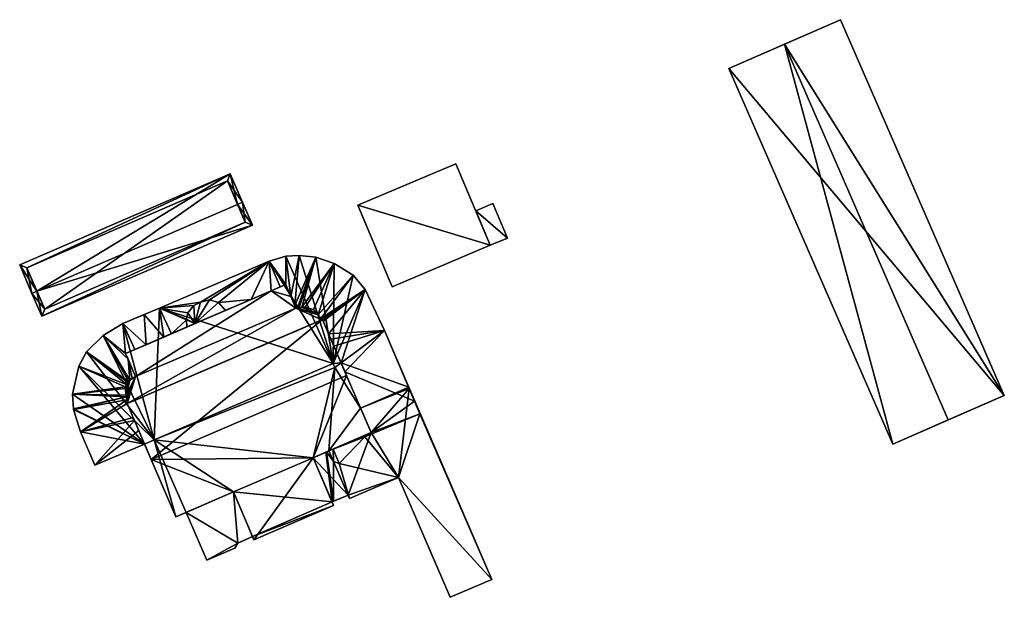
# Model space of a CAD drawing. Header units: inches. Extents: x 2558739 to 2563058, y 1133992 to 1137021.
# Tile 13 of 97: x 2560844 to 2560979, y 1133994 to 1134073. Entities that reach past the tile are written whole.
import ezdxf

# ---------------------------------------------------------------- set-up
doc = ezdxf.new("R2010")
doc.units = ezdxf.units.IN
doc.header["$MEASUREMENT"] = 0
doc.layers.add('Gebaeude Einzelhaus', color=10, linetype='Continuous')
doc.layers.add('Offenes Gebaeude', color=10, linetype='Continuous')

msp = doc.modelspace()

# ---------------------------------------------------------------- meshes
at = {"layer": 'Gebaeude Einzelhaus'}
mesh = msp.add_polyface(dxfattribs=at)
corners = [(2560979.105, 1134021.45, 386.337), (2560948.865, 1134069.765, 387.76), (2560971.406, 1134018.091, 387.76), (2560956.564, 1134073.124, 386.338), (2560941.228, 1134066.434, 386.338), (2560963.769, 1134014.76, 386.337), (2560963.769, 1134014.76, 375.567), (2560941.228, 1134066.434, 375.567), (2560979.105, 1134021.45, 375.567), (2560956.564, 1134073.124, 375.567)]
mesh.append_faces([[corners[k] for k in face] for face in [(1, 5, 2), (1, 4, 5), (3, 1, 0), (0, 1, 2)]], dxfattribs={"color": 13})
mesh.append_faces([[corners[k] for k in face] for face in [(6, 7, 8), (8, 7, 9), (4, 1, 7), (7, 1, 9), (9, 1, 3), (3, 0, 9), (9, 0, 8), (2, 8, 0), (2, 6, 8), (2, 5, 6), (5, 4, 6), (6, 4, 7)]], dxfattribs={"color": 41})
mesh = msp.add_polyface(dxfattribs=at)
corners = [(2560890.186, 1134047.611, 381.367), (2560908.421, 1134042.104, 381.367), (2560903.678, 1134053.318, 381.367), (2560894.929, 1134036.397, 381.367), (2560903.678, 1134053.318, 375.427), (2560908.421, 1134042.104, 375.427), (2560890.186, 1134047.611, 375.427), (2560894.929, 1134036.397, 375.427)]
mesh.append_faces([[corners[k] for k in face] for face in [(3, 1, 0), (0, 1, 2)]], dxfattribs={"color": 13})
mesh.append_faces([[corners[k] for k in face] for face in [(5, 7, 6), (5, 6, 4), (1, 7, 5), (3, 7, 1), (6, 7, 0), (0, 7, 3), (4, 6, 2), (2, 6, 0), (5, 4, 1), (1, 4, 2)]], dxfattribs={"color": 41})
mesh = msp.add_polyface(dxfattribs=at)
corners = [(2560873.667, 1134047.73, 382.901), (2560874.355, 1134048.028, 382.901), (2560872.665, 1134051.931, 381.004), (2560846.087, 1134035.793, 382.901), (2560843.709, 1134039.4, 381.004), (2560845.399, 1134035.495, 382.901), (2560846.763, 1134032.344, 381.004), (2560875.719, 1134044.876, 381.004), (2560844.695, 1134039.01, 381.338), (2560847.153, 1134033.33, 381.418), (2560874.733, 1134045.266, 381.418), (2560872.275, 1134050.945, 381.338), (2560874.733, 1134045.266, 375.439), (2560872.275, 1134050.945, 375.439), (2560844.695, 1134039.01, 375.439), (2560847.153, 1134033.33, 375.439)]
mesh.append_faces([[corners[k] for k in face] for face in [(11, 8, 2), (0, 11, 1), (10, 0, 1), (1, 11, 2), (7, 10, 1), (6, 9, 10), (6, 10, 7), (3, 9, 5), (8, 3, 5), (5, 9, 6), (2, 8, 4), (4, 8, 5), (3, 7, 0), (0, 7, 1), (3, 6, 7), (3, 5, 6), (3, 4, 5), (0, 2, 3), (3, 2, 4), (0, 1, 2)]], dxfattribs={"color": 13})
mesh.append_faces([[corners[k] for k in face] for face in [(13, 15, 14), (12, 15, 13), (10, 15, 12), (9, 15, 10), (14, 15, 3), (3, 15, 9), (8, 14, 3), (13, 14, 11), (11, 14, 8), (12, 13, 0), (0, 13, 11), (10, 12, 0)]], dxfattribs={"color": 41})
mesh = msp.add_polyface(dxfattribs=at)
corners = [(2560869.948, 1134025.259, 383.395), (2560885.336, 1134031.888, 386.475), (2560876.585, 1134028.118, 383.344), (2560877.203, 1134028.385, 383.355), (2560881.158, 1134030.088, 383.354), (2560881.876, 1134030.397, 383.384), (2560883.395, 1134031.052, 383.384), (2560886.804, 1134025.839, 375.415), (2560880.298, 1134040.599, 375.415), (2560882.15, 1134040.688, 375.415), (2560878.011, 1134039.903, 375.415), (2560862.939, 1134033.454, 375.415), (2560878.011, 1134039.903, 381.543), (2560880.298, 1134040.599, 381.543), (2560882.15, 1134040.688, 381.543), (2560884.411, 1134040.461, 381.543), (2560879.529, 1134036.376, 382.373), (2560880.293, 1134036.705, 384.263), (2560880.293, 1134036.705, 382.353), (2560878.308, 1134035.85, 382.449), (2560878.308, 1134035.85, 384.263), (2560875.554, 1134034.664, 382.436), (2560880.999, 1134035.066, 382.738), (2560880.999, 1134035.067, 384.547), (2560881, 1134035.065, 384.547), (2560881.534, 1134033.822, 383.011), (2560881.695, 1134033.45, 384.827), (2560881.695, 1134033.45, 383.087), (2560881.894, 1134033.505, 384.832), (2560882.129, 1134033.57, 383.042), (2560881.894, 1134033.505, 383.071), (2560882.129, 1134033.57, 384.837), (2560882.497, 1134033.586, 383.015), (2560882.963, 1134033.606, 384.884), (2560882.963, 1134033.606, 382.969), (2560882.497, 1134033.586, 384.858), (2560884.1, 1134033.274, 382.925), (2560884.739, 1134032.557, 385.149)]
mesh.append_faces([[corners[k] for k in face] for face in [(20, 26, 24), (23, 17, 20), (24, 23, 20), (35, 31, 28), (37, 28, 26), (37, 35, 28), (37, 33, 35), (19, 16, 12), (19, 12, 21), (13, 18, 22), (13, 12, 18), (18, 12, 16), (25, 14, 22), (22, 14, 13), (14, 25, 15), (15, 25, 30), (30, 25, 27), (15, 29, 32), (15, 30, 29)]], dxfattribs={"color": 13})
mesh.append_faces([[corners[k] for k in face] for face in [(0, 1, 2), (2, 1, 3), (3, 1, 4), (4, 1, 5), (5, 1, 6), (7, 8, 9), (7, 10, 8), (7, 11, 10), (12, 13, 10), (10, 13, 8), (13, 14, 8), (8, 14, 9), (14, 15, 9), (16, 17, 18), (19, 20, 16), (16, 20, 17), (19, 21, 20), (22, 17, 23), (22, 18, 17), (22, 23, 24), (25, 26, 27), (22, 24, 25), (25, 24, 26), (28, 27, 26), (29, 30, 31), (31, 30, 28), (28, 30, 27), (32, 33, 34), (29, 35, 32), (32, 35, 33), (29, 31, 35), (36, 34, 33)]], dxfattribs={"color": 41})
mesh = msp.add_polyface(dxfattribs=at)
corners = [(2560883.395, 1134031.052, 383.384), (2560885.336, 1134031.888, 385.284), (2560884.401, 1134031.485, 383.216), (2560884.902, 1134031.701, 383.126), (2560885.336, 1134031.888, 383.032), (2560885.336, 1134031.888, 386.475), (2560886.92, 1134028.211, 385.921), (2560886.804, 1134025.839, 375.415), (2560891.224, 1134036.011, 375.415), (2560887.896, 1134025.946, 375.415), (2560893.889, 1134030.388, 375.415), (2560889.544, 1134038.009, 375.415), (2560886.96, 1134039.594, 375.415), (2560884.411, 1134040.461, 375.415), (2560882.15, 1134040.688, 375.415), (2560884.411, 1134040.461, 381.543), (2560886.96, 1134039.594, 381.543), (2560889.544, 1134038.009, 381.543), (2560891.224, 1134036.011, 381.543), (2560893.889, 1134030.388, 381.543), (2560884.1, 1134033.274, 382.925), (2560882.963, 1134033.606, 384.884), (2560884.1, 1134033.274, 385.004), (2560884.739, 1134032.557, 382.995), (2560884.739, 1134032.557, 385.149), (2560885.174, 1134032.07, 383.033), (2560885.174, 1134032.07, 385.247), (2560886.502, 1134029.183, 383.151), (2560886.92, 1134028.211, 383.111), (2560885.439, 1134031.648, 383.047), (2560886.185, 1134029.918, 383.145), (2560881.695, 1134033.45, 384.827), (2560885.275, 1134031.862, 385.284), (2560885.298, 1134031.872, 385.284), (2560882.963, 1134033.606, 382.969), (2560882.497, 1134033.586, 383.015), (2560887.896, 1134025.946, 383.017)]
mesh.append_faces([[corners[k] for k in face] for face in [(24, 31, 32), (24, 22, 21), (24, 32, 26), (26, 32, 33), (26, 33, 1), (23, 16, 20), (20, 16, 34), (34, 16, 35), (15, 35, 16), (16, 23, 17), (17, 23, 25), (29, 30, 18), (18, 4, 29), (18, 25, 4), (18, 17, 25), (19, 30, 27), (19, 18, 30), (19, 28, 36), (19, 27, 28)]], dxfattribs={"color": 13})
mesh.append_faces([[corners[k] for k in face] for face in [(0, 1, 2), (2, 1, 3), (3, 1, 4), (0, 5, 1), (6, 1, 5), (7, 8, 9), (9, 8, 10), (7, 11, 8), (7, 12, 11), (7, 13, 12), (7, 14, 13), (14, 15, 13), (15, 16, 13), (13, 16, 12), (16, 17, 12), (12, 17, 11), (17, 18, 11), (11, 18, 8), (18, 19, 8), (8, 19, 10), (20, 21, 22), (23, 24, 25), (25, 24, 26), (20, 22, 23), (23, 22, 24), (4, 26, 1), (4, 25, 26), (27, 6, 28), (1, 29, 4), (27, 30, 6), (6, 30, 1), (1, 30, 29)]], dxfattribs={"color": 41})
mesh = msp.add_polyface(dxfattribs=at)
corners = [(2560858.501, 1134020.328, 386.475), (2560885.336, 1134031.888, 386.475), (2560869.948, 1134025.259, 383.395), (2560862.204, 1134015.334, 375.415), (2560862.939, 1134033.454, 375.415), (2560886.804, 1134025.839, 375.415), (2560862.939, 1134033.454, 381.543), (2560878.011, 1134039.903, 381.543), (2560878.011, 1134039.903, 375.415), (2560867.653, 1134033.82, 381.895), (2560866.843, 1134032.831, 382.032), (2560867.653, 1134033.82, 384.269), (2560866.843, 1134032.831, 384.268), (2560868.595, 1134034.306, 381.877), (2560868.595, 1134034.306, 384.269), (2560869.803, 1134034.598, 381.925), (2560869.803, 1134034.598, 384.268), (2560871.033, 1134034.24, 382.114), (2560871.033, 1134034.24, 384.267), (2560872.009, 1134033.148, 382.435), (2560872.009, 1134033.148, 384.263), (2560867.811, 1134031.333, 382.439), (2560866.715, 1134030.859, 384.263), (2560866.715, 1134030.859, 382.433), (2560867.811, 1134031.333, 384.263), (2560866.638, 1134031.843, 382.224), (2560866.638, 1134031.843, 384.266), (2560866.628, 1134031.968, 382.196), (2560866.628, 1134031.968, 384.266), (2560878.308, 1134035.85, 384.263), (2560867.815, 1134031.331, 382.44), (2560858.266, 1134027.218, 384.263), (2560875.554, 1134034.664, 382.436), (2560885.275, 1134031.862, 385.284), (2560881.695, 1134033.45, 384.827), (2560858.501, 1134020.328, 385.284), (2560859.631, 1134024.05, 384.812), (2560864.606, 1134029.949, 382.42)]
mesh.append_faces([[corners[k] for k in face] for face in [(14, 11, 24), (16, 14, 24), (18, 16, 24), (20, 18, 24), (22, 24, 26), (26, 24, 28), (24, 11, 12), (28, 24, 12), (33, 34, 35), (35, 34, 36), (36, 34, 29), (23, 30, 21), (25, 37, 23), (23, 37, 30), (30, 19, 21), (13, 6, 9), (9, 6, 10), (10, 6, 27), (27, 6, 25), (17, 7, 15), (15, 7, 13), (13, 7, 6), (30, 32, 19), (19, 32, 17), (17, 32, 7)]], dxfattribs={"color": 13})
mesh.append_faces([[corners[k] for k in face] for face in [(0, 1, 2), (3, 4, 5), (6, 7, 4), (4, 7, 8), (9, 10, 11), (11, 10, 12), (13, 9, 14), (14, 9, 11), (15, 14, 16), (15, 13, 14), (17, 16, 18), (17, 15, 16), (19, 18, 20), (19, 17, 18), (21, 22, 23), (21, 24, 22), (19, 20, 21), (21, 20, 24), (25, 23, 26), (26, 23, 22), (27, 25, 28), (28, 25, 26), (10, 27, 12), (12, 27, 28), (29, 30, 31), (29, 32, 30)]], dxfattribs={"color": 41})
mesh = msp.add_polyface(dxfattribs=at)
corners = [(2560862.204, 1134015.334, 375.415), (2560857.906, 1134031.349, 375.415), (2560862.939, 1134033.454, 375.415), (2560855.188, 1134029.72, 375.415), (2560852.878, 1134027.455, 375.415), (2560850.988, 1134021.62, 375.415), (2560851.83, 1134025.468, 381.543), (2560851.83, 1134025.468, 375.415), (2560852.878, 1134027.455, 381.543), (2560855.188, 1134029.72, 381.543), (2560857.906, 1134031.349, 381.543), (2560860.834, 1134032.574, 381.543), (2560862.939, 1134033.454, 381.543), (2560858.676, 1134023.389, 384.848), (2560858.573, 1134023.226, 383.135), (2560858.573, 1134023.226, 384.865), (2560858.676, 1134023.389, 383.125), (2560858.869, 1134023.559, 383.128), (2560858.869, 1134023.559, 384.835), (2560859.188, 1134023.841, 384.814), (2560859.188, 1134023.841, 383.112), (2560859.631, 1134024.05, 383.124), (2560859.631, 1134024.05, 384.812), (2560858.604, 1134026.434, 382.557), (2560858.266, 1134027.218, 384.263), (2560858.266, 1134027.218, 382.369), (2560859.548, 1134027.77, 382.41), (2560861.095, 1134028.436, 382.407), (2560863.512, 1134029.478, 382.423), (2560864.606, 1134029.949, 382.42), (2560867.815, 1134031.331, 382.44), (2560878.308, 1134035.85, 384.263), (2560858.205, 1134022.643, 383.1), (2560858.409, 1134022.966, 383.13), (2560850.988, 1134021.62, 381.543), (2560866.638, 1134031.843, 382.224)]
mesh.append_faces([[corners[k] for k in face] for face in [(18, 13, 15), (22, 19, 18), (22, 31, 24), (6, 32, 33), (6, 34, 32), (33, 8, 6), (33, 14, 8), (23, 20, 21), (9, 17, 23), (23, 17, 20), (9, 16, 17), (9, 8, 16), (16, 8, 14), (23, 25, 9), (9, 25, 10), (10, 25, 26), (11, 27, 28), (27, 10, 26), (27, 11, 10), (35, 12, 29), (28, 12, 11), (28, 29, 12)]], dxfattribs={"color": 13})
mesh.append_faces([[corners[k] for k in face] for face in [(0, 1, 2), (0, 3, 1), (0, 4, 3), (5, 6, 7), (6, 8, 7), (7, 8, 4), (8, 9, 4), (4, 9, 3), (9, 10, 3), (3, 10, 1), (11, 1, 10), (11, 2, 1), (11, 12, 2), (13, 14, 15), (13, 16, 14), (17, 16, 18), (18, 16, 13), (19, 17, 18), (19, 20, 17), (21, 19, 22), (21, 20, 19), (23, 24, 25), (23, 22, 24), (23, 21, 22), (24, 26, 25), (24, 27, 26), (24, 28, 27), (24, 29, 28), (24, 30, 29)]], dxfattribs={"color": 41})
mesh = msp.add_polyface(dxfattribs=at)
corners = [(2560873.698, 1134001.164, 375.415), (2560873.093, 1134008.184, 375.415), (2560875.735, 1134002.051, 375.415), (2560866.581, 1134005.379, 375.415), (2560869.43, 1133998.793, 375.415), (2560873.301, 1134000.468, 375.415), (2560869.43, 1133998.793, 382.777), (2560866.582, 1134005.379, 384.209), (2560873.698, 1134001.164, 382.873), (2560875.735, 1134002.051, 382.874), (2560873.301, 1134000.468, 382.777), (2560862.204, 1134015.334, 375.415), (2560865.198, 1134004.783, 375.415), (2560860.894, 1134014.774, 375.415), (2560884.043, 1134012.901, 375.415), (2560860.894, 1134014.774, 383.122), (2560859.323, 1134018.421, 385.614), (2560860.085, 1134016.651, 383.181), (2560859.495, 1134018.02, 383.224), (2560859.323, 1134018.421, 383.224), (2560861.81, 1134012.649, 389.24), (2560858.501, 1134020.328, 386.475), (2560865.198, 1134004.783, 386.646), (2560858.501, 1134020.328, 385.284), (2560859.508, 1134020.762, 383.384), (2560858.501, 1134020.328, 383.142), (2560860.73, 1134021.288, 383.384), (2560861.592, 1134021.66, 383.394), (2560869.948, 1134025.259, 383.395), (2560875.919, 1134001.624, 375.415), (2560875.919, 1134001.624, 384.484), (2560873.093, 1134008.184, 384.207), (2560873.093, 1134008.184, 386.646), (2560860.085, 1134016.651, 385.921), (2560884.043, 1134012.901, 386.646), (2560885.336, 1134031.888, 386.475), (2560859.631, 1134024.05, 384.812), (2560858.434, 1134020.849, 385.204), (2560858.383, 1134021.248, 385.143), (2560858.352, 1134021.493, 385.105), (2560858.869, 1134023.559, 384.835)]
mesh.append_faces([[corners[k] for k in face] for face in [(6, 8, 7), (7, 8, 31), (31, 8, 9), (6, 10, 8), (20, 32, 34), (20, 22, 32), (20, 35, 21), (23, 36, 37), (38, 37, 36), (39, 36, 40), (39, 38, 36)]], dxfattribs={"color": 13})
mesh.append_faces([[corners[k] for k in face] for face in [(0, 1, 2), (0, 3, 1), (0, 4, 3), (0, 5, 4), (4, 6, 3), (3, 6, 7), (0, 2, 8), (8, 2, 9), (8, 10, 0), (0, 10, 5), (10, 6, 5), (5, 6, 4), (11, 12, 13), (11, 3, 12), (11, 1, 3), (11, 14, 1), (15, 16, 17), (17, 16, 18), (18, 16, 19), (15, 20, 16), (16, 20, 21), (15, 22, 20), (13, 12, 15), (15, 12, 22), (23, 24, 25), (21, 26, 23), (23, 26, 24), (21, 27, 26), (21, 28, 27), (29, 9, 2), (9, 30, 31), (31, 30, 32), (32, 7, 31), (7, 12, 3), (32, 22, 7), (7, 22, 12), (18, 16, 19), (17, 33, 18), (18, 33, 16), (19, 16, 23)]], dxfattribs={"color": 41})
mesh = msp.add_polyface(dxfattribs=at)
corners = [(2560890.582, 1134019.712, 375.415), (2560887.896, 1134025.946, 375.415), (2560897.211, 1134022.579, 375.415), (2560893.889, 1134030.388, 375.415), (2560898.739, 1134018.949, 381.345), (2560898.018, 1134020.685, 381.543), (2560898.739, 1134018.949, 381.543), (2560898.018, 1134020.685, 381.34), (2560897.275, 1134022.431, 376.518), (2560897.275, 1134022.431, 375.415), (2560897.212, 1134022.579, 381.338), (2560893.889, 1134030.388, 381.543), (2560891.156, 1134015.774, 382.889), (2560891.156, 1134015.774, 383.203), (2560891.086, 1134015.935, 383.203), (2560891.086, 1134015.935, 382.889), (2560892.033, 1134016.343, 375.415), (2560895.793, 1134010.196, 375.415), (2560908.633, 1133996.17, 381.338), (2560897.211, 1134022.579, 381.338), (2560908.633, 1133996.17, 375.415), (2560887.034, 1134025.306, 375.415), (2560884.043, 1134012.901, 375.415), (2560862.204, 1134015.334, 375.415), (2560886.228, 1134013.842, 375.415), (2560887.035, 1134025.308, 375.415), (2560886.804, 1134025.839, 375.415), (2560886.92, 1134028.211, 385.921), (2560887.896, 1134025.946, 383.017), (2560886.92, 1134028.211, 383.111), (2560888.424, 1134024.721, 383.016), (2560892.033, 1134016.343, 386.646), (2560892.033, 1134016.343, 382.995), (2560888.645, 1134024.209, 389.24), (2560885.336, 1134031.888, 386.475), (2560886.795, 1134014.087, 383.767), (2560886.795, 1134014.087, 384.203), (2560884.043, 1134012.901, 386.646), (2560895.793, 1134010.196, 382.506), (2560887.661, 1134012.084, 383.767), (2560861.81, 1134012.649, 389.24)]
mesh.append_faces([[corners[k] for k in face] for face in [(32, 5, 30), (32, 6, 5), (14, 13, 32), (32, 13, 6), (5, 11, 30), (30, 11, 28), (12, 38, 4), (15, 35, 12), (12, 35, 39), (40, 37, 33), (33, 37, 31), (33, 34, 40)]], dxfattribs={"color": 13})
mesh.append_faces([[corners[k] for k in face] for face in [(0, 1, 2), (2, 1, 3), (4, 5, 6), (4, 7, 5), (2, 8, 9), (10, 5, 7), (8, 11, 10), (10, 11, 5), (2, 3, 8), (8, 3, 11), (6, 12, 4), (6, 13, 12), (13, 14, 12), (12, 14, 15), (9, 0, 2), (9, 16, 0), (9, 17, 16), (18, 8, 19), (20, 9, 8), (21, 22, 23), (21, 24, 22), (21, 0, 24), (24, 0, 16), (21, 1, 0), (21, 25, 1), (21, 26, 25), (27, 28, 29), (27, 30, 28), (30, 31, 32), (27, 33, 30), (30, 33, 31), (27, 34, 33), (31, 14, 32), (14, 35, 15), (31, 36, 14), (14, 36, 35), (31, 37, 36), (23, 26, 21), (26, 1, 25)]], dxfattribs={"color": 41})
mesh = msp.add_polyface(dxfattribs=at)
corners = [(2560859.323, 1134018.421, 385.614), (2560858.501, 1134020.328, 386.475), (2560858.501, 1134020.328, 385.284), (2560851.109, 1134019.602, 375.415), (2560860.894, 1134014.774, 375.415), (2560851.114, 1134019.514, 375.415), (2560852.083, 1134016.459, 375.415), (2560854.061, 1134011.856, 375.415), (2560851.83, 1134025.468, 375.415), (2560862.204, 1134015.334, 375.415), (2560852.878, 1134027.455, 375.415), (2560850.988, 1134021.62, 375.415), (2560854.061, 1134011.856, 381.543), (2560860.894, 1134014.774, 383.122), (2560852.083, 1134016.459, 381.543), (2560851.114, 1134019.514, 381.543), (2560851.109, 1134019.602, 381.543), (2560850.988, 1134021.62, 381.543), (2560851.83, 1134025.468, 381.543), (2560858.409, 1134022.966, 384.893), (2560858.205, 1134022.643, 383.1), (2560858.205, 1134022.643, 384.928), (2560858.573, 1134023.226, 384.865), (2560858.409, 1134022.966, 383.13), (2560858.573, 1134023.226, 383.135), (2560859.323, 1134018.421, 383.224), (2560858.501, 1134020.328, 383.142), (2560858.352, 1134021.493, 383.166), (2560858.233, 1134022.428, 384.961), (2560858.233, 1134022.428, 383.117), (2560858.383, 1134021.248, 383.17), (2560858.352, 1134021.493, 385.105), (2560858.383, 1134021.248, 385.143), (2560858.434, 1134020.849, 385.204), (2560858.434, 1134020.849, 383.154), (2560858.869, 1134023.559, 384.835), (2560859.495, 1134018.02, 383.224), (2560860.085, 1134016.651, 383.181)]
mesh.append_faces([[corners[k] for k in face] for face in [(31, 22, 19), (31, 35, 22), (28, 19, 21), (28, 31, 19), (25, 26, 14), (14, 26, 34), (36, 14, 12), (36, 25, 14), (14, 34, 15), (15, 34, 30), (27, 29, 17), (16, 30, 17), (17, 30, 27), (16, 15, 30), (20, 17, 29), (37, 12, 13), (37, 36, 12)]], dxfattribs={"color": 13})
mesh.append_faces([[corners[k] for k in face] for face in [(0, 1, 2), (3, 4, 5), (5, 4, 6), (6, 4, 7), (4, 8, 9), (9, 8, 10), (3, 11, 4), (4, 11, 8), (7, 4, 12), (12, 4, 13), (12, 14, 7), (7, 14, 6), (14, 15, 6), (6, 15, 5), (15, 16, 5), (5, 16, 3), (16, 17, 3), (3, 17, 11), (17, 18, 11), (19, 20, 21), (22, 23, 19), (19, 23, 20), (22, 24, 23), (25, 2, 26), (27, 28, 29), (30, 31, 27), (27, 31, 28), (30, 32, 31), (33, 26, 2), (30, 34, 32), (32, 34, 33), (33, 34, 26), (20, 29, 21), (21, 29, 28)]], dxfattribs={"color": 41})
mesh = msp.add_polyface(dxfattribs=at)
corners = [(2560888.856, 1134007.767, 375.415), (2560884.043, 1134012.901, 375.415), (2560886.228, 1134013.842, 375.415), (2560886.666, 1134006.813, 375.415), (2560887.661, 1134012.084, 383.767), (2560886.795, 1134014.087, 383.767), (2560886.795, 1134014.087, 384.203), (2560886.866, 1134006.9, 382.881), (2560888.856, 1134007.767, 382.882), (2560886.666, 1134006.813, 382.88), (2560892.033, 1134016.343, 375.415), (2560895.793, 1134010.196, 375.415), (2560889.064, 1134007.286, 375.415), (2560897.275, 1134022.431, 375.415), (2560908.633, 1133996.17, 375.415), (2560902.925, 1133993.701, 375.415), (2560902.925, 1133993.701, 382.506), (2560895.793, 1134010.196, 382.506), (2560889.064, 1134007.286, 383.883), (2560886.864, 1134012.371, 383.883), (2560897.275, 1134022.431, 376.518), (2560908.633, 1133996.17, 381.338), (2560875.735, 1134002.051, 375.415), (2560886.869, 1134006.341, 375.415), (2560875.919, 1134001.624, 375.415), (2560873.093, 1134008.184, 375.415), (2560884.043, 1134012.901, 386.646), (2560885.885, 1134013.694, 384.203), (2560885.814, 1134013.664, 384.203), (2560884.043, 1134012.901, 384.203), (2560886.869, 1134006.341, 384.484), (2560875.919, 1134001.624, 384.484), (2560875.735, 1134002.051, 382.874), (2560898.739, 1134018.949, 381.345), (2560898.018, 1134020.685, 381.34), (2560897.211, 1134022.579, 381.338), (2560891.156, 1134015.774, 382.889), (2560873.093, 1134008.184, 386.646)]
mesh.append_faces([[corners[k] for k in face] for face in [(6, 19, 4), (19, 7, 8), (6, 27, 19), (19, 27, 7), (27, 28, 7), (7, 28, 9), (28, 29, 9), (33, 21, 34), (34, 21, 35), (33, 17, 21), (21, 17, 16), (36, 4, 17), (17, 4, 18), (18, 4, 19), (26, 31, 30), (26, 37, 31)]], dxfattribs={"color": 13})
mesh.append_faces([[corners[k] for k in face] for face in [(0, 1, 2), (0, 3, 1), (4, 5, 6), (7, 0, 8), (9, 3, 7), (7, 3, 0), (10, 0, 2), (10, 11, 0), (0, 11, 12), (13, 14, 11), (11, 14, 15), (16, 17, 15), (15, 17, 11), (17, 12, 11), (17, 18, 12), (12, 8, 0), (12, 18, 8), (8, 18, 19), (14, 20, 21), (21, 15, 14), (21, 16, 15), (22, 23, 24), (25, 3, 22), (22, 3, 23), (25, 1, 3), (6, 26, 27), (27, 26, 28), (28, 26, 29), (9, 23, 3), (26, 30, 29), (29, 30, 9), (9, 30, 23), (30, 31, 23), (23, 31, 24), (24, 31, 32)]], dxfattribs={"color": 41})
at = {"layer": 'Offenes Gebaeude'}
mesh = msp.add_polyface(dxfattribs=at)
corners = [(2560910.783, 1134043.104, 380.762), (2560906.417, 1134046.843, 381.367), (2560908.421, 1134042.104, 381.367), (2560908.779, 1134047.842, 380.762), (2560908.421, 1134042.104, 381.267), (2560910.783, 1134043.104, 380.662), (2560908.779, 1134047.842, 380.662), (2560906.417, 1134046.843, 381.267)]
mesh.append_faces([[corners[k] for k in face] for face in [(3, 1, 0), (0, 1, 2)]], dxfattribs={"color": 13})
mesh.append_faces([[corners[k] for k in face] for face in [(5, 7, 6), (4, 7, 5), (2, 7, 4), (1, 7, 2), (6, 7, 3), (3, 7, 1), (5, 6, 0), (0, 6, 3), (4, 5, 0), (2, 4, 0)]], dxfattribs={"color": 41})

doc.saveas('drawing.dxf')
